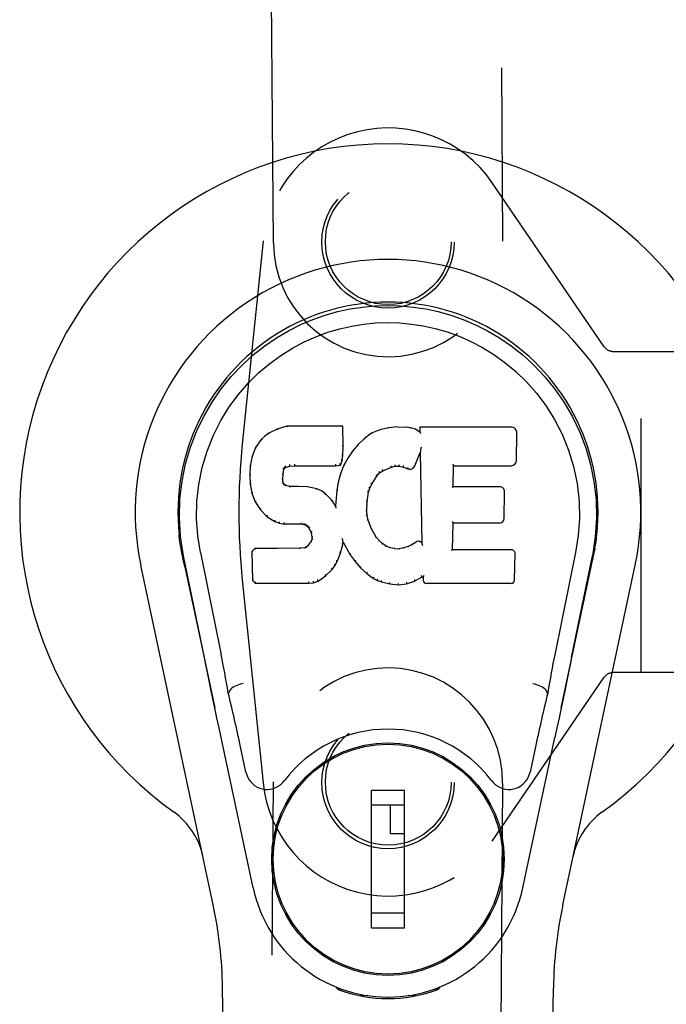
# Model space of a CAD drawing. Header units: inches. Extents: x 0 to 126, y 0 to 81.
# Tile 7 of 13: x 51.84 to 53.6, y 40.47 to 43.15. Entities that reach past the tile are written whole.
import ezdxf

# ---------------------------------------------------------------- set-up
doc = ezdxf.new("R2010")
doc.units = ezdxf.units.IN
doc.header["$LTSCALE"] = 6.925926
doc.header["$MEASUREMENT"] = 0
doc.linetypes.add('HIDDEN', pattern=[0.2, 0.1, -0.1])
doc.layers.add('DOOR_ASSEMBLY', color=7, linetype='CONTINUOUS')

msp = doc.modelspace()

# ---------------------------------------------------------------- linework, layer by layer
at = {"layer": 'DOOR_ASSEMBLY', "color": 8, "linetype": 'HIDDEN'}
for p, q in [((53.1394, 44.402), (53.1527, 42.5445)), ((52.5277, 42.54), (52.5144, 44.3975)), ((53.4297, 42.2565), (53.1246, 42.7036)), ((52.4999, 42.5452), (52.4431, 41.9917)), ((53.4309, 42.2552), (53.4297, 42.2565)), ((53.4546, 42.2443), (53.7408, 42.2443)), ((53.5302, 41.3693), (53.5302, 42.2443)), ((52.4431, 41.6218), (52.4999, 41.0684)), ((53.7451, 41.3693), (53.4546, 41.3693)), ((53.1246, 40.91), (53.4297, 41.3571)), ((53.4297, 41.3571), (53.4309, 41.3584)), ((52.5144, 39.2141), (52.5277, 41.0715)), ((53.1527, 41.067), (53.1394, 39.2096))]:
    msp.add_line(p, q, dxfattribs=at)
at = {"layer": 'DOOR_ASSEMBLY', "color": 7, "linetype": 'Continuous'}
for p, q in [((52.5641, 42.0402), (52.5384, 42.032)), ((52.717, 42.0402), (52.5641, 42.0402)), ((52.5642, 42.0396), (52.5641, 42.0402)), ((52.7164, 42.0396), (52.717, 42.0402)), ((52.7182, 41.9854), (52.717, 42.0402)), ((52.8653, 42.0388), (52.8417, 42.0364)), ((52.8653, 42.0388), (52.8893, 42.0383)), ((52.8653, 42.0381), (52.8653, 42.0388)), ((52.9022, 42.0363), (52.8893, 42.0383)), ((52.8893, 42.0377), (52.8893, 42.0383)), ((53.1756, 42.0382), (52.9269, 42.0382)), ((52.9275, 42.0376), (52.9269, 42.0382)), ((52.9269, 42.0382), (52.9271, 42.0241)), ((52.5041, 42.0137), (52.4942, 42.0042)), ((52.5152, 42.0214), (52.5041, 42.0137)), ((52.5045, 42.0132), (52.5041, 42.0137)), ((52.5384, 42.032), (52.5152, 42.0214)), ((52.5156, 42.0208), (52.5152, 42.0214)), ((52.5386, 42.0314), (52.5384, 42.032)), ((52.7957, 42.0211), (52.776, 42.0068)), ((52.8181, 42.031), (52.7957, 42.0211)), ((52.796, 42.0205), (52.7957, 42.0211)), ((52.8417, 42.0364), (52.8181, 42.031)), ((52.8183, 42.0304), (52.8181, 42.031)), ((52.8418, 42.0358), (52.8417, 42.0364)), ((52.902, 42.0357), (52.9022, 42.0363)), ((52.915, 42.0321), (52.9022, 42.0363)), ((52.9148, 42.0315), (52.915, 42.0321)), ((52.9271, 42.0241), (52.915, 42.0321)), ((52.9271, 42.0241), (52.9277, 42.023)), ((53.1904, 41.9474), (53.1917, 42.0218)), ((52.4942, 42.0042), (52.4795, 41.9823)), ((52.4947, 42.0038), (52.4942, 42.0042)), ((52.7169, 41.961), (52.7182, 41.9854)), ((52.7176, 41.9854), (52.7182, 41.9854)), ((52.7589, 41.9904), (52.7437, 41.9726)), ((52.776, 42.0068), (52.7589, 41.9904)), ((52.7594, 41.99), (52.7589, 41.9904)), ((52.7764, 42.0063), (52.776, 42.0068)), ((52.4698, 41.9577), (52.4647, 41.9326)), ((52.4795, 41.9823), (52.4698, 41.9577)), ((52.4703, 41.9575), (52.4698, 41.9577)), ((52.48, 41.9821), (52.4795, 41.9823)), ((52.7153, 41.9467), (52.7169, 41.961)), ((52.7163, 41.9611), (52.7169, 41.961)), ((52.7437, 41.9726), (52.7304, 41.9534)), ((52.7442, 41.9722), (52.7437, 41.9726)), ((52.9133, 41.9324), (52.9281, 41.9692)), ((52.9286, 41.9721), (52.9281, 41.9692)), ((52.9281, 41.9692), (52.9324, 41.722)), ((52.9288, 41.9739), (52.9287, 41.9734)), ((52.9289, 41.9747), (52.9288, 41.9739)), ((52.929, 41.9754), (52.9289, 41.9747)), ((52.9292, 41.9765), (52.929, 41.9754)), ((52.9294, 41.9775), (52.9292, 41.9765)), ((52.9296, 41.9788), (52.9294, 41.9775)), ((52.9299, 41.9802), (52.9296, 41.9788)), ((52.9302, 41.9821), (52.9299, 41.9802)), ((52.9304, 41.9832), (52.9302, 41.9821)), ((52.4647, 41.9326), (52.4633, 41.9077)), ((52.4653, 41.9325), (52.4647, 41.9326)), ((52.5605, 41.9284), (52.5718, 41.9319)), ((52.5717, 41.9324), (52.5718, 41.9319)), ((52.5718, 41.9319), (52.5852, 41.9329)), ((52.5851, 41.9368), (52.5852, 41.9354)), ((52.5852, 41.9335), (52.5852, 41.9329)), ((52.5852, 41.9329), (52.6981, 41.9329)), ((52.6981, 41.9354), (52.698, 41.9368)), ((52.6981, 41.9329), (52.7108, 41.934)), ((52.6981, 41.9335), (52.6981, 41.9329)), ((52.7104, 41.9345), (52.7108, 41.934)), ((52.7193, 41.9327), (52.7107, 41.9108)), ((52.7108, 41.934), (52.7153, 41.9467)), ((52.7147, 41.9468), (52.7153, 41.9467)), ((52.7304, 41.9534), (52.7193, 41.9327)), ((52.7199, 41.9324), (52.7193, 41.9327)), ((52.7309, 41.953), (52.7304, 41.9534)), ((52.8494, 41.9289), (52.8601, 41.9316)), ((52.8601, 41.9322), (52.8601, 41.9316)), ((52.8601, 41.9316), (52.871, 41.9315)), ((52.8711, 41.932), (52.871, 41.9315)), ((52.871, 41.9315), (52.8824, 41.9288)), ((53.018, 41.8756), (53.019, 41.9328)), ((53.0184, 41.9334), (53.019, 41.9328)), ((53.019, 41.9328), (53.1756, 41.9328)), ((52.4639, 41.9077), (52.4633, 41.9077)), ((52.4633, 41.9077), (52.4645, 41.8827)), ((52.5535, 41.896), (52.5543, 41.91)), ((52.5537, 41.91), (52.5543, 41.91)), ((52.5543, 41.91), (52.5563, 41.923)), ((52.5557, 41.9232), (52.5563, 41.923)), ((52.5563, 41.923), (52.5579, 41.9263)), ((52.5575, 41.9267), (52.5579, 41.9263)), ((52.5579, 41.9263), (52.5605, 41.9284)), ((52.5602, 41.9289), (52.5605, 41.9284)), ((52.7107, 41.9108), (52.7048, 41.8883)), ((52.7113, 41.9106), (52.7107, 41.9108)), ((52.7961, 41.8824), (52.8101, 41.9045)), ((52.8096, 41.9048), (52.8101, 41.9045)), ((52.8101, 41.9045), (52.8172, 41.9132)), ((52.8168, 41.9136), (52.8172, 41.9132)), ((52.8172, 41.9132), (52.826, 41.9192)), ((52.8257, 41.9197), (52.826, 41.9192)), ((52.826, 41.9192), (52.8494, 41.9289)), ((52.8492, 41.9294), (52.8494, 41.9289)), ((52.8826, 41.9293), (52.8824, 41.9288)), ((52.8824, 41.9288), (52.8941, 41.9243)), ((52.8943, 41.9248), (52.8941, 41.9243)), ((52.4651, 41.8827), (52.4645, 41.8827)), ((52.4645, 41.8827), (52.4691, 41.8578)), ((52.5529, 41.896), (52.5535, 41.896)), ((52.5533, 41.89), (52.5539, 41.8901)), ((52.5539, 41.8901), (52.5535, 41.896)), ((52.5553, 41.8854), (52.5539, 41.8901)), ((52.5547, 41.8851), (52.5553, 41.8854)), ((52.558, 41.8817), (52.5553, 41.8854)), ((52.5575, 41.8813), (52.558, 41.8817)), ((52.5617, 41.879), (52.558, 41.8817)), ((52.5614, 41.8784), (52.5617, 41.879)), ((52.5732, 41.8758), (52.5617, 41.879)), ((52.7048, 41.8883), (52.7009, 41.8656)), ((52.7054, 41.8882), (52.7048, 41.8883)), ((52.7907, 41.8717), (52.7961, 41.8824)), ((52.7956, 41.8827), (52.7961, 41.8824)), ((52.4697, 41.858), (52.4691, 41.8578)), ((52.4691, 41.8578), (52.4785, 41.8341)), ((52.5731, 41.8751), (52.5732, 41.8758)), ((52.5962, 41.8765), (52.5732, 41.8758)), ((52.6212, 41.8752), (52.5962, 41.8765)), ((52.5962, 41.8759), (52.5962, 41.8765)), ((52.5962, 41.8753), (52.5962, 41.8759)), ((52.6211, 41.8746), (52.6212, 41.8752)), ((52.6463, 41.8697), (52.6212, 41.8752)), ((52.6461, 41.8691), (52.6463, 41.8697)), ((52.6588, 41.864), (52.6463, 41.8697)), ((52.6585, 41.8634), (52.6588, 41.864)), ((52.6699, 41.8561), (52.6588, 41.864)), ((52.6695, 41.8557), (52.6699, 41.8561)), ((52.6881, 41.8379), (52.6699, 41.8561)), ((52.7009, 41.8656), (52.6972, 41.8234)), ((52.7015, 41.8655), (52.7009, 41.8656)), ((52.7836, 41.835), (52.7871, 41.8606)), ((52.7866, 41.8607), (52.7871, 41.8606)), ((52.7871, 41.8606), (52.7907, 41.8717)), ((52.7901, 41.8719), (52.7907, 41.8717)), ((53.0174, 41.875), (53.018, 41.8756)), ((53.1447, 41.8756), (53.018, 41.8756)), ((53.1567, 41.7889), (53.158, 41.862)), ((52.479, 41.8344), (52.4785, 41.8341)), ((52.4785, 41.8341), (52.4924, 41.8127)), ((52.6876, 41.8375), (52.6881, 41.8379)), ((52.6972, 41.8234), (52.6881, 41.8379)), ((52.7824, 41.8089), (52.7836, 41.835)), ((52.783, 41.835), (52.7836, 41.835)), ((52.4929, 41.8131), (52.4924, 41.8127)), ((52.4924, 41.8127), (52.5102, 41.7944)), ((52.6977, 41.8216), (52.6972, 41.8234)), ((52.7818, 41.8089), (52.7824, 41.8089)), ((52.7834, 41.7968), (52.7824, 41.8089)), ((52.7828, 41.7967), (52.7834, 41.7968)), ((52.7861, 41.7849), (52.7834, 41.7968)), ((52.5106, 41.7949), (52.5102, 41.7944)), ((52.5102, 41.7944), (52.5316, 41.7806)), ((52.5318, 41.7811), (52.5316, 41.7806)), ((52.5316, 41.7806), (52.5442, 41.7759)), ((52.5444, 41.7765), (52.5442, 41.7759)), ((52.5442, 41.7759), (52.5572, 41.7737)), ((52.5572, 41.7743), (52.5572, 41.7737)), ((52.6049, 41.7733), (52.5572, 41.7737)), ((52.605, 41.7738), (52.6049, 41.7733)), ((52.6049, 41.7733), (52.6113, 41.7727)), ((52.6115, 41.7732), (52.6113, 41.7727)), ((52.6113, 41.7727), (52.6164, 41.771)), ((52.6167, 41.7715), (52.6164, 41.771)), ((52.6164, 41.771), (52.6209, 41.7676)), ((52.7855, 41.7847), (52.7861, 41.7849)), ((52.7955, 41.7609), (52.7861, 41.7849)), ((53.0163, 41.704), (53.0175, 41.7771)), ((53.017, 41.7776), (53.0175, 41.7771)), ((53.0175, 41.7771), (53.1447, 41.7771)), ((52.6213, 41.7681), (52.6209, 41.7676)), ((52.6209, 41.7676), (52.6248, 41.763)), ((52.6253, 41.7634), (52.6248, 41.763)), ((52.6248, 41.763), (52.6307, 41.7513)), ((52.6312, 41.7515), (52.6307, 41.7513)), ((52.6307, 41.7513), (52.633, 41.738)), ((52.7949, 41.7607), (52.7955, 41.7609)), ((52.8079, 41.7386), (52.7955, 41.7609)), ((52.6307, 41.727), (52.6225, 41.716)), ((52.6326, 41.7322), (52.6307, 41.727)), ((52.6313, 41.7267), (52.6307, 41.727)), ((52.633, 41.738), (52.6326, 41.7322)), ((52.6331, 41.732), (52.6326, 41.7322)), ((52.6336, 41.738), (52.633, 41.738)), ((52.7106, 41.6944), (52.7174, 41.7184)), ((52.7163, 41.7331), (52.7161, 41.7342)), ((52.7165, 41.7324), (52.7163, 41.7331)), ((52.7168, 41.7308), (52.7167, 41.7314)), ((52.717, 41.7302), (52.7168, 41.7308)), ((52.7169, 41.7185), (52.7174, 41.7184)), ((52.7171, 41.7296), (52.717, 41.7302)), ((52.7172, 41.7289), (52.7171, 41.7296)), ((52.7174, 41.7184), (52.718, 41.7243)), ((52.718, 41.7243), (52.7175, 41.7262)), ((52.718, 41.7243), (52.7371, 41.6903)), ((52.8074, 41.7382), (52.8079, 41.7386)), ((52.8158, 41.7292), (52.8079, 41.7386)), ((52.8153, 41.7288), (52.8158, 41.7292)), ((52.8251, 41.7209), (52.8158, 41.7292)), ((52.8247, 41.7204), (52.8251, 41.7209)), ((52.8353, 41.714), (52.8251, 41.7209)), ((52.9064, 41.7178), (52.8951, 41.7125)), ((52.9168, 41.7249), (52.9064, 41.7178)), ((52.9067, 41.7172), (52.9064, 41.7178)), ((52.9171, 41.7244), (52.9168, 41.7249)), ((52.933, 41.7199), (52.9324, 41.722)), ((52.9324, 41.722), (52.9324, 41.722)), ((52.9351, 41.7145), (52.9344, 41.7166)), ((52.2767, 41.7051), (52.2761, 41.7079)), ((52.2762, 41.7079), (52.2776, 41.7008)), ((52.2787, 41.6942), (52.2767, 41.7051)), ((52.2793, 41.6912), (52.2787, 41.6942)), ((52.2799, 41.688), (52.2793, 41.6912)), ((52.3287, 41.6964), (52.3857, 41.4174)), ((52.4774, 41.7071), (52.4694, 41.699)), ((52.47, 41.6988), (52.4694, 41.699)), ((52.4694, 41.699), (52.4708, 41.6198)), ((52.5391, 41.7077), (52.4774, 41.7071)), ((52.4777, 41.7065), (52.4774, 41.7071)), ((52.5998, 41.708), (52.5391, 41.7077)), ((52.5391, 41.7071), (52.5391, 41.7077)), ((52.5391, 41.7071), (52.5392, 41.7065)), ((52.6135, 41.7091), (52.5998, 41.708)), ((52.5998, 41.7074), (52.5998, 41.708)), ((52.618, 41.7115), (52.6135, 41.7091)), ((52.6136, 41.7085), (52.6135, 41.7091)), ((52.6225, 41.716), (52.618, 41.7115)), ((52.6183, 41.711), (52.618, 41.7115)), ((52.6229, 41.7155), (52.6225, 41.716)), ((52.7013, 41.6716), (52.7106, 41.6944)), ((52.71, 41.6946), (52.7106, 41.6944)), ((52.7376, 41.6906), (52.7371, 41.6903)), ((52.7371, 41.6903), (52.7503, 41.6716)), ((52.835, 41.7134), (52.8353, 41.714)), ((52.8465, 41.7095), (52.8353, 41.714)), ((52.8463, 41.7089), (52.8465, 41.7095)), ((52.8587, 41.7073), (52.8465, 41.7095)), ((52.8586, 41.7067), (52.8587, 41.7073)), ((52.8587, 41.7073), (52.871, 41.7068)), ((52.8831, 41.7087), (52.871, 41.7068)), ((52.8711, 41.7062), (52.871, 41.7068)), ((52.8951, 41.7125), (52.8831, 41.7087)), ((52.8833, 41.7081), (52.8831, 41.7087)), ((52.8953, 41.7119), (52.8951, 41.7125)), ((53.0156, 41.7034), (53.0163, 41.704)), ((53.1762, 41.704), (53.0163, 41.704)), ((53.1854, 41.6213), (53.1866, 41.6935)), ((53.3517, 41.6964), (53.2947, 41.4174)), ((53.4007, 41.6892), (53.4013, 41.6919)), ((53.4013, 41.6919), (53.4018, 41.6946)), ((53.4018, 41.6946), (53.4033, 41.7029)), ((53.4042, 41.7079), (53.4028, 41.7008)), ((53.4033, 41.7029), (53.4043, 41.7079)), ((52.2823, 41.6765), (52.2799, 41.688)), ((52.2843, 41.6667), (52.2823, 41.6765)), ((52.3397, 41.4103), (52.2832, 41.6872)), ((52.2863, 41.6572), (52.2843, 41.6667)), ((52.6956, 41.6604), (52.7013, 41.6716)), ((52.7008, 41.6719), (52.7013, 41.6716)), ((52.7508, 41.6719), (52.7503, 41.6716)), ((52.7503, 41.6716), (52.7656, 41.6547)), ((53.3407, 41.4103), (53.3972, 41.6872)), ((53.3941, 41.6572), (53.3961, 41.6667)), ((53.3961, 41.6667), (53.3991, 41.6815)), ((53.3991, 41.6815), (53.4007, 41.6892)), ((52.3637, 40.7362), (52.1664, 41.6622)), ((52.2863, 41.6572), (52.3682, 41.273)), ((52.6703, 41.6326), (52.6882, 41.6498)), ((52.6878, 41.6502), (52.6882, 41.6498)), ((52.6882, 41.6498), (52.6956, 41.6604)), ((52.6951, 41.6607), (52.6956, 41.6604)), ((52.766, 41.655), (52.7656, 41.6547)), ((52.7656, 41.6547), (52.7827, 41.6395)), ((52.783, 41.6399), (52.7827, 41.6395)), ((52.7827, 41.6395), (52.8009, 41.6256)), ((53.3122, 41.273), (53.3941, 41.6572)), ((53.3167, 40.7362), (53.5141, 41.6622)), ((52.4714, 41.62), (52.4708, 41.6198)), ((52.4708, 41.6198), (52.4784, 41.6124)), ((52.4786, 41.6129), (52.4784, 41.6124)), ((52.4784, 41.6124), (52.6246, 41.6124)), ((52.6245, 41.6149), (52.6244, 41.6163)), ((52.6245, 41.6129), (52.6246, 41.6124)), ((52.6246, 41.6124), (52.6373, 41.614)), ((52.6372, 41.6146), (52.6373, 41.614)), ((52.6373, 41.614), (52.6495, 41.6183)), ((52.6493, 41.6189), (52.6495, 41.6183)), ((52.6495, 41.6183), (52.6703, 41.6326)), ((52.67, 41.633), (52.6703, 41.6326)), ((52.8012, 41.626), (52.8009, 41.6256)), ((52.8009, 41.6256), (52.8114, 41.6202)), ((52.8117, 41.6207), (52.8114, 41.6202)), ((52.8114, 41.6202), (52.8225, 41.6164)), ((52.8226, 41.617), (52.8225, 41.6164)), ((52.8225, 41.6164), (52.8448, 41.6108)), ((52.8449, 41.6113), (52.8448, 41.6108)), ((52.8448, 41.6108), (52.8676, 41.6082)), ((52.8676, 41.6082), (52.8907, 41.6114)), ((52.8906, 41.612), (52.8907, 41.6114)), ((52.8907, 41.6114), (52.9129, 41.6183)), ((52.9127, 41.6188), (52.9129, 41.6183)), ((52.9129, 41.6183), (52.9315, 41.6295)), ((52.9314, 41.63), (52.9315, 41.6295)), ((52.9315, 41.6295), (52.9359, 41.6295)), ((52.9364, 41.63), (52.9359, 41.6295)), ((52.9359, 41.6295), (52.936, 41.6213)), ((52.9452, 41.6124), (53.1762, 41.6124)), ((52.8676, 41.6088), (52.8676, 41.6082)), ((52.4068, 41.3136), (52.4047, 41.3133)), ((53.2736, 41.3136), (53.2757, 41.3133)), ((53.3008, 41.219), (53.2951, 41.1922)), ((52.4725, 40.7826), (52.3853, 41.1922)), ((53.2079, 40.7826), (53.2951, 41.1922)), ((52.4529, 41.0978), (52.4382, 41.1669)), ((53.2422, 41.1669), (53.2275, 41.0978)), ((52.6926, 41.141), (52.6926, 41.1366)), ((52.9878, 41.141), (52.9878, 41.1367)), ((52.8855, 41.0479), (52.7949, 41.0479)), ((52.7949, 40.6739), (52.7949, 41.0479)), ((52.8855, 40.6739), (52.8855, 41.0479)), ((52.5601, 41.0085), (52.5645, 41.0085)), ((52.7949, 41.0085), (52.8855, 41.0085)), ((52.8461, 41.0085), (52.8461, 40.9298)), ((53.116, 41.0085), (53.1203, 41.0085)), ((52.8855, 40.9298), (52.8461, 40.9298)), ((52.5601, 40.7133), (52.5645, 40.7133)), ((52.8855, 40.7133), (52.7949, 40.7133)), ((53.1159, 40.7133), (53.1203, 40.7133)), ((52.7949, 40.6739), (52.8855, 40.6739)), ((52.6926, 40.5808), (52.6926, 40.5852)), ((52.9878, 40.5808), (52.9878, 40.5852)), ((52.4617, 36.3713), (52.3894, 40.5107)), ((52.7015, 40.5073), (52.6987, 40.513)), ((52.705, 40.5104), (52.7049, 40.5059)), ((52.9754, 40.5104), (52.9755, 40.5059)), ((52.9817, 40.513), (52.9789, 40.5073)), ((53.2187, 36.3713), (53.291, 40.5107)), ((52.7855, 40.4892), (52.7646, 40.4889)), ((52.8402, 40.485), (52.8402, 40.481)), ((52.9158, 40.4889), (52.8949, 40.4892))]:
    msp.add_line(p, q, dxfattribs=at)
for points in [[(52.2832, 41.6871), (52.275, 41.7398), (52.2718, 41.7915), (52.2732, 41.8418), (52.2788, 41.8905), (52.2884, 41.9378), (52.3017, 41.9831), (52.3183, 42.0263), (52.338, 42.0673), (52.3606, 42.1061), (52.3857, 42.1424), (52.4131, 42.1761), (52.4423, 42.207), (52.4729, 42.2348), (52.5045, 42.2597), (52.5367, 42.2816), (52.5694, 42.3007), (52.6022, 42.3172), (52.6354, 42.3312), (52.6691, 42.343), (52.703, 42.3526), (52.7369, 42.3599), (52.7709, 42.3651), (52.8055, 42.3683), (52.8402, 42.3694)], [(52.8402, 42.3694), (52.8745, 42.3684), (52.9088, 42.3652), (52.9432, 42.36), (52.9774, 42.3526), (53.0113, 42.343), (53.0449, 42.3312), (53.0785, 42.317), (53.1117, 42.3003), (53.1443, 42.2812), (53.1764, 42.2593), (53.2083, 42.2341), (53.2391, 42.206), (53.2681, 42.1751), (53.2954, 42.1415), (53.3205, 42.1051), (53.3431, 42.0661), (53.3628, 42.0247), (53.3793, 41.9813), (53.3923, 41.9363), (53.4017, 41.8895), (53.4073, 41.8408), (53.4086, 41.7906), (53.4053, 41.7392), (53.3972, 41.6871)], [(52.3287, 41.6964), (52.3215, 41.7421), (52.3183, 41.7882), (52.3193, 41.835), (52.3245, 41.8816), (52.334, 41.9279), (52.3474, 41.9729), (52.3645, 42.0157), (52.3847, 42.0559), (52.4077, 42.0931), (52.4329, 42.1273), (52.4598, 42.1584), (52.4882, 42.1864), (52.5178, 42.2114), (52.5484, 42.2336), (52.5797, 42.2532), (52.6115, 42.2701), (52.6436, 42.2844), (52.676, 42.2964), (52.7086, 42.306), (52.7413, 42.3134), (52.7739, 42.3186), (52.8065, 42.3218), (52.8391, 42.3229), (52.8716, 42.3219), (52.9041, 42.3189), (52.9365, 42.3139), (52.969, 42.3067), (53.0015, 42.2973), (53.0338, 42.2856), (53.0658, 42.2716), (53.0974, 42.2551), (53.1285, 42.236), (53.1591, 42.2141), (53.1889, 42.1893), (53.2176, 42.1615), (53.2448, 42.1307), (53.2704, 42.0965), (53.2938, 42.0592), (53.3146, 42.0186), (53.3322, 41.9755), (53.3458, 41.9305), (53.3555, 41.8841)], [(52.5642, 42.0396), (52.5643, 42.0396), (52.5643, 42.0395), (52.5644, 42.0394), (52.5644, 42.0393), (52.5645, 42.0392), (52.5645, 42.039)], [(52.7159, 42.0396), (52.7157, 42.0396), (52.7155, 42.0395), (52.7152, 42.0394), (52.715, 42.0393), (52.7148, 42.0392), (52.7145, 42.039)], [(52.8654, 42.0375), (52.8654, 42.0377), (52.8654, 42.0378), (52.8653, 42.038), (52.8653, 42.038), (52.8653, 42.0381), (52.8653, 42.0381)], [(52.5046, 42.0132), (52.5047, 42.0133), (52.5049, 42.0133), (52.505, 42.0133), (52.5052, 42.0133), (52.5055, 42.0132), (52.5058, 42.013)], [(52.5156, 42.0209), (52.5157, 42.0209), (52.5158, 42.0209), (52.5159, 42.0209), (52.5161, 42.0208), (52.5163, 42.0207), (52.5165, 42.0205)], [(52.5386, 42.0314), (52.5387, 42.0314), (52.5388, 42.0314), (52.5389, 42.0313), (52.539, 42.0312), (52.5392, 42.0311), (52.5393, 42.031)], [(52.7969, 42.0202), (52.7967, 42.0204), (52.7965, 42.0205), (52.7964, 42.0205), (52.7962, 42.0206), (52.7961, 42.0206), (52.7959, 42.0205)], [(52.819, 42.0299), (52.8188, 42.0301), (52.8187, 42.0302), (52.8186, 42.0303), (52.8185, 42.0304), (52.8184, 42.0304), (52.8183, 42.0304)], [(52.8422, 42.0352), (52.8421, 42.0354), (52.842, 42.0355), (52.842, 42.0356), (52.8419, 42.0357), (52.8419, 42.0358), (52.8418, 42.0358)], [(52.8891, 42.0371), (52.8891, 42.0373), (52.8892, 42.0374), (52.8892, 42.0375), (52.8892, 42.0376), (52.8892, 42.0377), (52.8893, 42.0377)], [(52.9016, 42.0352), (52.9016, 42.0353), (52.9017, 42.0355), (52.9018, 42.0356), (52.9019, 42.0357), (52.9019, 42.0357), (52.902, 42.0357)], [(52.9139, 42.0311), (52.9141, 42.0313), (52.9142, 42.0314), (52.9144, 42.0315), (52.9145, 42.0315), (52.9146, 42.0316), (52.9147, 42.0315)], [(52.9295, 42.037), (52.9292, 42.0371), (52.929, 42.0373), (52.9287, 42.0374), (52.9285, 42.0375), (52.9283, 42.0375), (52.9281, 42.0375)], [(52.9298, 42.0207), (52.9295, 42.0211), (52.9292, 42.0215), (52.9289, 42.0219), (52.9286, 42.0223), (52.9284, 42.0225), (52.9282, 42.0227)], [(52.4947, 42.0038), (52.4949, 42.0039), (52.4951, 42.004), (52.4953, 42.004), (52.4956, 42.004), (52.4959, 42.0039), (52.4962, 42.0038)], [(52.7176, 41.9854), (52.7176, 41.9858), (52.7173, 41.9862), (52.717, 41.9864), (52.7166, 41.9866), (52.7162, 41.9868), (52.7157, 41.9868)], [(52.7608, 41.99), (52.7605, 41.9901), (52.7602, 41.9902), (52.76, 41.9902), (52.7598, 41.9902), (52.7595, 41.9901), (52.7593, 41.9899)], [(52.7777, 42.0061), (52.7774, 42.0063), (52.7771, 42.0064), (52.7769, 42.0064), (52.7767, 42.0064), (52.7765, 42.0064), (52.7764, 42.0063)], [(52.4704, 41.9576), (52.4705, 41.9578), (52.4708, 41.958), (52.4711, 41.9582), (52.4714, 41.9583), (52.4718, 41.9583), (52.4722, 41.9583)], [(52.4801, 41.9821), (52.4802, 41.9823), (52.4805, 41.9824), (52.4807, 41.9825), (52.4811, 41.9826), (52.4814, 41.9826), (52.4817, 41.9825)], [(52.7163, 41.961), (52.7162, 41.9614), (52.716, 41.9618), (52.7157, 41.9621), (52.7153, 41.9623), (52.7148, 41.9625), (52.7143, 41.9626)], [(52.7458, 41.9724), (52.7455, 41.9725), (52.7452, 41.9726), (52.7449, 41.9726), (52.7446, 41.9725), (52.7444, 41.9724), (52.7442, 41.9722)], [(52.9287, 41.9729), (52.9286, 41.9726), (52.9286, 41.9725), (52.9286, 41.9723)], [(52.9287, 41.9734), (52.9287, 41.9732), (52.9287, 41.9731), (52.9287, 41.9729)], [(52.4653, 41.9326), (52.4655, 41.9329), (52.4657, 41.9332), (52.466, 41.9334), (52.4664, 41.9336), (52.4668, 41.9336), (52.4673, 41.9336)], [(52.5593, 41.9321), (52.5596, 41.9317), (52.5599, 41.9313), (52.5601, 41.9309), (52.5603, 41.9304), (52.5604, 41.93), (52.5605, 41.9295), (52.5604, 41.9292), (52.5603, 41.929)], [(52.5714, 41.9358), (52.5715, 41.9354), (52.5716, 41.9349), (52.5717, 41.9343), (52.5718, 41.9338), (52.5719, 41.9333), (52.5719, 41.9329), (52.5718, 41.9326), (52.5717, 41.9324)], [(52.5852, 41.9354), (52.5852, 41.9349), (52.5852, 41.9345), (52.5852, 41.9341), (52.5852, 41.9338), (52.5852, 41.9336), (52.5852, 41.9335)], [(52.6981, 41.9335), (52.6981, 41.9336), (52.6981, 41.9338), (52.6981, 41.9341), (52.6981, 41.9345), (52.6981, 41.9349), (52.6981, 41.9354)], [(52.7105, 41.9349), (52.7105, 41.9351), (52.7104, 41.9355), (52.7103, 41.9358), (52.7102, 41.9363), (52.7099, 41.9367), (52.7096, 41.9371), (52.7093, 41.9375), (52.7089, 41.9378)], [(52.7147, 41.947), (52.7147, 41.9473), (52.7145, 41.9477), (52.7142, 41.948), (52.7138, 41.9483), (52.7133, 41.9485), (52.7128, 41.9486)], [(52.7217, 41.9329), (52.7213, 41.933), (52.7209, 41.933), (52.7206, 41.9329), (52.7203, 41.9328), (52.72, 41.9326), (52.7199, 41.9323)], [(52.7326, 41.9534), (52.7323, 41.9535), (52.7319, 41.9535), (52.7316, 41.9535), (52.7314, 41.9534), (52.7311, 41.9532), (52.7309, 41.953)], [(52.8492, 41.9294), (52.8493, 41.9296), (52.8494, 41.9298), (52.8494, 41.9302), (52.8493, 41.9306), (52.8492, 41.9312), (52.849, 41.9317), (52.8488, 41.9322), (52.8486, 41.9327)], [(52.8601, 41.9322), (52.8601, 41.9323), (52.8602, 41.9325), (52.8602, 41.9329), (52.8601, 41.9333), (52.8601, 41.9339), (52.86, 41.9345), (52.8599, 41.935), (52.8598, 41.9355)], [(52.8711, 41.932), (52.871, 41.9321), (52.871, 41.9323), (52.871, 41.9327), (52.871, 41.9332), (52.8711, 41.9337), (52.8711, 41.9343), (52.8712, 41.9349), (52.8713, 41.9354)], [(52.8826, 41.9293), (52.8825, 41.9295), (52.8824, 41.9297), (52.8824, 41.9301), (52.8824, 41.9305), (52.8826, 41.9311), (52.8827, 41.9316), (52.8829, 41.9321), (52.8832, 41.9326)], [(53.0165, 41.9367), (53.0167, 41.9366), (53.017, 41.9363), (53.0172, 41.9361), (53.0174, 41.9359), (53.0177, 41.9356), (53.0178, 41.9354)], [(53.0178, 41.9354), (53.018, 41.9351), (53.0181, 41.9349), (53.0183, 41.9346), (53.0183, 41.9344), (53.0184, 41.9342), (53.0184, 41.934)], [(52.4639, 41.9077), (52.464, 41.9081), (52.4642, 41.9084), (52.4645, 41.9087), (52.4649, 41.9089), (52.4654, 41.909), (52.4659, 41.909)], [(52.5518, 41.9116), (52.5523, 41.9115), (52.5527, 41.9113), (52.5532, 41.9111), (52.5535, 41.9108), (52.5537, 41.9104), (52.5537, 41.91)], [(52.5538, 41.9251), (52.5543, 41.925), (52.5548, 41.9248), (52.5552, 41.9245), (52.5555, 41.9241), (52.5557, 41.9237), (52.5557, 41.9233)], [(52.5559, 41.9293), (52.5564, 41.929), (52.5569, 41.9286), (52.5572, 41.9282), (52.5575, 41.9277), (52.5576, 41.9272), (52.5575, 41.9268)], [(52.7132, 41.9114), (52.7128, 41.9114), (52.7124, 41.9114), (52.712, 41.9113), (52.7117, 41.9111), (52.7115, 41.9109), (52.7113, 41.9106)], [(52.8096, 41.9049), (52.8097, 41.9052), (52.8097, 41.9055), (52.8096, 41.9059), (52.8094, 41.9062), (52.8092, 41.9066), (52.8088, 41.9069), (52.8084, 41.9072), (52.808, 41.9073)], [(52.8169, 41.9137), (52.817, 41.914), (52.817, 41.9143), (52.817, 41.9147), (52.8168, 41.9151), (52.8166, 41.9155), (52.8162, 41.9158), (52.8159, 41.9162), (52.8155, 41.9165)], [(52.8257, 41.9197), (52.8259, 41.9199), (52.826, 41.9202), (52.8259, 41.9206), (52.8258, 41.921), (52.8256, 41.9215), (52.8254, 41.922), (52.8251, 41.9224), (52.8248, 41.9228)], [(52.895, 41.928), (52.8948, 41.9276), (52.8945, 41.9271), (52.8943, 41.9266), (52.8941, 41.9261), (52.8941, 41.9257), (52.8941, 41.9253), (52.8941, 41.925), (52.8943, 41.9248)], [(52.4651, 41.8828), (52.4652, 41.8832), (52.4654, 41.8835), (52.4657, 41.8838), (52.4661, 41.8841), (52.4666, 41.8843), (52.4671, 41.8843)], [(52.5509, 41.8973), (52.5514, 41.8973), (52.5518, 41.8972), (52.5522, 41.897), (52.5525, 41.8967), (52.5528, 41.8964), (52.5529, 41.8959)], [(52.5513, 41.8909), (52.5518, 41.891), (52.5522, 41.8909), (52.5526, 41.8908), (52.5529, 41.8906), (52.5531, 41.8903), (52.5532, 41.8901)], [(52.553, 41.8856), (52.5533, 41.8857), (52.5536, 41.8857), (52.554, 41.8857), (52.5542, 41.8856), (52.5545, 41.8854), (52.5546, 41.8853)], [(52.5561, 41.8812), (52.5564, 41.8814), (52.5566, 41.8814), (52.5569, 41.8815), (52.5571, 41.8815), (52.5573, 41.8814), (52.5575, 41.8813)], [(52.5605, 41.878), (52.5607, 41.8782), (52.5608, 41.8783), (52.561, 41.8784), (52.5611, 41.8784), (52.5612, 41.8785), (52.5613, 41.8784)], [(52.7073, 41.8891), (52.7068, 41.8891), (52.7064, 41.8891), (52.7061, 41.889), (52.7057, 41.8888), (52.7055, 41.8885), (52.7054, 41.8882)], [(52.7957, 41.8827), (52.7957, 41.8831), (52.7956, 41.8835), (52.7954, 41.884), (52.795, 41.8844), (52.7945, 41.8848), (52.7939, 41.885)], [(53.3555, 41.8841), (53.3609, 41.8367), (53.3621, 41.7891), (53.359, 41.7425), (53.3517, 41.6964)], [(52.4697, 41.8581), (52.4697, 41.8584), (52.4699, 41.8588), (52.4702, 41.8592), (52.4706, 41.8595), (52.4711, 41.8597), (52.4716, 41.8599)], [(52.5728, 41.8745), (52.5729, 41.8747), (52.5729, 41.8748), (52.573, 41.8749), (52.573, 41.875), (52.573, 41.8751), (52.5731, 41.8751)], [(52.6209, 41.874), (52.6209, 41.8742), (52.621, 41.8743), (52.621, 41.8744), (52.6211, 41.8745), (52.6211, 41.8746), (52.6211, 41.8746)], [(52.6455, 41.8686), (52.6456, 41.8688), (52.6458, 41.8689), (52.6459, 41.869), (52.6459, 41.869), (52.646, 41.8691), (52.6461, 41.8691)], [(52.6576, 41.8631), (52.6578, 41.8633), (52.658, 41.8634), (52.6581, 41.8635), (52.6583, 41.8635), (52.6584, 41.8635), (52.6585, 41.8635)], [(52.6682, 41.8555), (52.6685, 41.8556), (52.6687, 41.8557), (52.6689, 41.8558), (52.6691, 41.8558), (52.6693, 41.8558), (52.6694, 41.8557)], [(52.7034, 41.8666), (52.703, 41.8666), (52.7025, 41.8665), (52.7021, 41.8663), (52.7018, 41.8661), (52.7016, 41.8658), (52.7015, 41.8655)], [(52.7866, 41.8608), (52.7865, 41.8612), (52.7863, 41.8615), (52.786, 41.8619), (52.7856, 41.8622), (52.7851, 41.8624), (52.7846, 41.8625)], [(52.7901, 41.872), (52.7902, 41.8724), (52.79, 41.8728), (52.7897, 41.8732), (52.7893, 41.8736), (52.7888, 41.8738), (52.7883, 41.874)], [(53.0154, 41.8744), (53.0156, 41.8745), (53.0159, 41.8747), (53.0161, 41.8748), (53.0164, 41.8749), (53.0166, 41.8749), (53.0168, 41.875)], [(52.4789, 41.8344), (52.4789, 41.8349), (52.479, 41.8353), (52.4793, 41.8357), (52.4797, 41.8361), (52.4802, 41.8364), (52.4807, 41.8366)], [(52.6861, 41.8376), (52.6863, 41.8377), (52.6866, 41.8378), (52.6869, 41.8378), (52.6871, 41.8378), (52.6874, 41.8377), (52.6875, 41.8376)], [(52.783, 41.8351), (52.7829, 41.8354), (52.7827, 41.8358), (52.7824, 41.8361), (52.782, 41.8363), (52.7815, 41.8365), (52.781, 41.8366)], [(52.4929, 41.8132), (52.4928, 41.8134), (52.4928, 41.8138), (52.4928, 41.8141), (52.493, 41.8145), (52.4933, 41.8149), (52.4936, 41.8152), (52.494, 41.8155), (52.4945, 41.8157)], [(52.5105, 41.7949), (52.5104, 41.7952), (52.5103, 41.7955), (52.5104, 41.7959), (52.5105, 41.7963), (52.5108, 41.7967), (52.5111, 41.7971), (52.5114, 41.7975), (52.5118, 41.7978)], [(52.6991, 41.817), (52.6986, 41.8188), (52.6984, 41.8197), (52.6982, 41.8204), (52.698, 41.821), (52.6978, 41.8214)], [(52.7818, 41.809), (52.7817, 41.8093), (52.7815, 41.8096), (52.7812, 41.8099), (52.7808, 41.8101), (52.7803, 41.8102), (52.7799, 41.8102)], [(52.7828, 41.7967), (52.7827, 41.797), (52.7824, 41.7973), (52.7821, 41.7975), (52.7818, 41.7976), (52.7813, 41.7977), (52.7809, 41.7977)], [(52.5318, 41.7811), (52.5317, 41.7813), (52.5316, 41.7816), (52.5316, 41.782), (52.5317, 41.7824), (52.5319, 41.7829), (52.5321, 41.7834), (52.5324, 41.7838), (52.5327, 41.7842)], [(52.5443, 41.7765), (52.5442, 41.7766), (52.5442, 41.7768), (52.5442, 41.7772), (52.5442, 41.7777), (52.5443, 41.7782), (52.5445, 41.7787), (52.5447, 41.7793), (52.5449, 41.7798)], [(52.5572, 41.7743), (52.5572, 41.7744), (52.5571, 41.7746), (52.5571, 41.775), (52.5572, 41.7754), (52.5572, 41.776), (52.5572, 41.7766), (52.5573, 41.7771), (52.5574, 41.7777)], [(52.605, 41.7738), (52.6049, 41.7739), (52.6049, 41.7741), (52.6049, 41.7745), (52.6049, 41.775), (52.605, 41.7755), (52.605, 41.7761), (52.605, 41.7767), (52.6051, 41.7772)], [(52.6115, 41.7732), (52.6114, 41.7733), (52.6113, 41.7736), (52.6113, 41.7739), (52.6113, 41.7744), (52.6114, 41.7749), (52.6115, 41.7755), (52.6117, 41.7761), (52.6119, 41.7765)], [(52.6166, 41.7715), (52.6165, 41.7717), (52.6164, 41.772), (52.6165, 41.7724), (52.6166, 41.7728), (52.6167, 41.7733), (52.617, 41.7738), (52.6173, 41.7742), (52.6176, 41.7746)], [(52.6213, 41.768), (52.6211, 41.7683), (52.6211, 41.7687), (52.6211, 41.7691), (52.6213, 41.7695), (52.6215, 41.7699), (52.6218, 41.7703), (52.6222, 41.7706), (52.6226, 41.7709)], [(52.7854, 41.7848), (52.7853, 41.7851), (52.7851, 41.7853), (52.7848, 41.7854), (52.7844, 41.7855), (52.784, 41.7856), (52.7836, 41.7855)], [(53.015, 41.781), (53.0153, 41.7808), (53.0155, 41.7806), (53.0158, 41.7803), (53.016, 41.7801), (53.0162, 41.7798), (53.0164, 41.7796)], [(53.0164, 41.7796), (53.0165, 41.7793), (53.0167, 41.7791), (53.0168, 41.7788), (53.0169, 41.7786), (53.0169, 41.7784), (53.017, 41.7782)], [(52.2761, 41.7079), (52.275, 41.7142), (52.274, 41.7205), (52.2731, 41.7268), (52.2722, 41.7331), (52.2714, 41.7392), (52.2707, 41.7454)], [(52.6252, 41.7634), (52.6252, 41.7639), (52.6252, 41.7643), (52.6255, 41.7647), (52.6259, 41.7652), (52.6264, 41.7656), (52.6269, 41.7658)], [(52.6312, 41.7516), (52.6312, 41.752), (52.6314, 41.7524), (52.6317, 41.7528), (52.6321, 41.7531), (52.6326, 41.7533), (52.6331, 41.7535)], [(52.7949, 41.7607), (52.7947, 41.7609), (52.7945, 41.7611), (52.7942, 41.7612), (52.7939, 41.7612), (52.7935, 41.7612), (52.7931, 41.7612)], [(53.4042, 41.7079), (53.4053, 41.7143), (53.4064, 41.7207), (53.4074, 41.727), (53.4082, 41.7332), (53.409, 41.7393), (53.4097, 41.7454)], [(52.6313, 41.7268), (52.6315, 41.7269), (52.6317, 41.7271), (52.632, 41.7271), (52.6323, 41.7272), (52.6326, 41.7272), (52.633, 41.7271)], [(52.6332, 41.7322), (52.6333, 41.7324), (52.6336, 41.7326), (52.6339, 41.7328), (52.6342, 41.7329), (52.6346, 41.733), (52.6351, 41.733)], [(52.6337, 41.7382), (52.6337, 41.7385), (52.634, 41.7388), (52.6343, 41.7391), (52.6347, 41.7393), (52.6351, 41.7394), (52.6356, 41.7395)], [(52.7169, 41.7186), (52.7168, 41.7189), (52.7166, 41.7193), (52.7163, 41.7196), (52.7159, 41.7199), (52.7154, 41.7201), (52.7149, 41.7202)], [(52.7167, 41.7314), (52.7166, 41.7318), (52.7165, 41.7324)], [(52.7174, 41.728), (52.7173, 41.7283), (52.7173, 41.7285), (52.7172, 41.7289)], [(52.7175, 41.7264), (52.7175, 41.7266), (52.7175, 41.7267), (52.7175, 41.7269), (52.7175, 41.7271), (52.7175, 41.7273), (52.7174, 41.7276), (52.7174, 41.7278), (52.7174, 41.728)], [(52.8058, 41.7385), (52.8061, 41.7385), (52.8064, 41.7386), (52.8067, 41.7386), (52.8069, 41.7385), (52.8072, 41.7384), (52.8073, 41.7383)], [(52.8139, 41.7288), (52.8142, 41.7289), (52.8145, 41.729), (52.8147, 41.729), (52.8149, 41.729), (52.8152, 41.7289), (52.8154, 41.7288)], [(52.8236, 41.7202), (52.8238, 41.7203), (52.8241, 41.7204), (52.8243, 41.7205), (52.8244, 41.7205), (52.8246, 41.7204), (52.8248, 41.7203)], [(52.9076, 41.7169), (52.9074, 41.717), (52.9072, 41.7171), (52.9071, 41.7172), (52.9069, 41.7172), (52.9068, 41.7172), (52.9067, 41.7172)], [(52.9323, 41.7221), (52.9317, 41.723), (52.931, 41.7238), (52.9303, 41.7244), (52.9295, 41.725), (52.9288, 41.7255), (52.928, 41.7259), (52.9272, 41.7263), (52.9264, 41.7266), (52.9256, 41.7268), (52.9248, 41.7269), (52.924, 41.727), (52.9232, 41.7271)], [(52.9344, 41.7166), (52.9341, 41.7176), (52.9337, 41.7184), (52.9335, 41.7191), (52.9332, 41.7196)], [(52.4703, 41.699), (52.4705, 41.6992), (52.4708, 41.6993), (52.4711, 41.6994), (52.4714, 41.6994), (52.4717, 41.6994), (52.472, 41.6994)], [(52.4778, 41.7065), (52.4779, 41.7065), (52.478, 41.7064), (52.4781, 41.7063), (52.4782, 41.7062), (52.4783, 41.7061), (52.4785, 41.7059)], [(52.5998, 41.7074), (52.5998, 41.7074), (52.5999, 41.7073), (52.5999, 41.7072), (52.5999, 41.7071), (52.5999, 41.707), (52.5999, 41.7068)], [(52.6136, 41.7085), (52.6137, 41.7085), (52.6138, 41.7084), (52.6139, 41.7083), (52.614, 41.7082), (52.6141, 41.7081), (52.6142, 41.7079)], [(52.6184, 41.711), (52.6185, 41.7111), (52.6187, 41.7111), (52.6189, 41.7111), (52.6191, 41.711), (52.6193, 41.7109), (52.6195, 41.7108)], [(52.6229, 41.7155), (52.6231, 41.7157), (52.6233, 41.7158), (52.6236, 41.7158), (52.6238, 41.7158), (52.6241, 41.7157), (52.6244, 41.7156)], [(52.71, 41.6945), (52.71, 41.695), (52.7099, 41.6955), (52.7096, 41.6959), (52.7092, 41.6962), (52.7087, 41.6964), (52.7081, 41.6966)], [(52.7376, 41.6907), (52.7375, 41.6911), (52.7375, 41.6915), (52.7378, 41.692), (52.7382, 41.6924), (52.7387, 41.6928), (52.7393, 41.693)], [(52.8341, 41.713), (52.8343, 41.7132), (52.8345, 41.7133), (52.8347, 41.7134), (52.8348, 41.7134), (52.8349, 41.7134), (52.8351, 41.7134)], [(52.8458, 41.7084), (52.8459, 41.7086), (52.846, 41.7087), (52.8461, 41.7088), (52.8461, 41.7089), (52.8462, 41.7089), (52.8463, 41.7089)], [(52.8584, 41.7061), (52.8584, 41.7063), (52.8585, 41.7064), (52.8585, 41.7065), (52.8585, 41.7066), (52.8586, 41.7067), (52.8586, 41.7067)], [(52.8712, 41.7056), (52.8712, 41.7058), (52.8711, 41.7059), (52.8711, 41.706), (52.8711, 41.7061), (52.8711, 41.7062), (52.8711, 41.7062)], [(52.8837, 41.7075), (52.8836, 41.7077), (52.8836, 41.7078), (52.8835, 41.7079), (52.8834, 41.708), (52.8833, 41.708), (52.8833, 41.7081)], [(52.896, 41.7115), (52.8959, 41.7117), (52.8957, 41.7118), (52.8956, 41.7119), (52.8955, 41.7119), (52.8954, 41.712), (52.8953, 41.712)], [(53.0136, 41.7028), (53.0139, 41.703), (53.0142, 41.7031), (53.0144, 41.7032), (53.0146, 41.7033), (53.0148, 41.7034), (53.015, 41.7034)], [(52.695, 41.6607), (52.6952, 41.6611), (52.6951, 41.6616), (52.6948, 41.6621), (52.6944, 41.6625), (52.6939, 41.6629), (52.6934, 41.6631)], [(52.7008, 41.6718), (52.7009, 41.6723), (52.7008, 41.6727), (52.7005, 41.6732), (52.7001, 41.6735), (52.6996, 41.6738), (52.699, 41.674)], [(52.7507, 41.6719), (52.7506, 41.6722), (52.7506, 41.6726), (52.7507, 41.6729), (52.7509, 41.6733), (52.7512, 41.6737), (52.7515, 41.674), (52.7519, 41.6743), (52.7523, 41.6745)], [(52.6699, 41.633), (52.6701, 41.6332), (52.6702, 41.6336), (52.6702, 41.634), (52.67, 41.6344), (52.6698, 41.6348), (52.6695, 41.6352), (52.6691, 41.6356), (52.6687, 41.6359)], [(52.6877, 41.6502), (52.6879, 41.6505), (52.6879, 41.6509), (52.6878, 41.6512), (52.6877, 41.6516), (52.6874, 41.652), (52.6871, 41.6523), (52.6867, 41.6526), (52.6862, 41.6529)], [(52.766, 41.6551), (52.7658, 41.6553), (52.7658, 41.6556), (52.7659, 41.656), (52.766, 41.6564), (52.7662, 41.6568), (52.7665, 41.6572), (52.7669, 41.6575), (52.7674, 41.6578)], [(52.783, 41.64), (52.7829, 41.6402), (52.7828, 41.6405), (52.7828, 41.6409), (52.783, 41.6413), (52.7832, 41.6418), (52.7835, 41.6422), (52.7839, 41.6426), (52.7843, 41.6428)], [(52.4714, 41.6204), (52.4715, 41.6208), (52.4717, 41.6211), (52.472, 41.6215), (52.4724, 41.6218), (52.4728, 41.622), (52.4734, 41.6222)], [(52.4786, 41.613), (52.4785, 41.6132), (52.4784, 41.6134), (52.4784, 41.6137), (52.4785, 41.6141), (52.4786, 41.6145), (52.4787, 41.6149)], [(52.4787, 41.6149), (52.4788, 41.6151), (52.4789, 41.6154), (52.4791, 41.6156), (52.4792, 41.6159), (52.4793, 41.6161), (52.4795, 41.6163)], [(52.6245, 41.6129), (52.6246, 41.613), (52.6246, 41.6132), (52.6246, 41.6135), (52.6246, 41.6139), (52.6246, 41.6144), (52.6245, 41.6149)], [(52.6372, 41.6146), (52.6373, 41.6147), (52.6373, 41.6149), (52.6373, 41.6153), (52.6373, 41.6158), (52.6372, 41.6163), (52.6371, 41.6169), (52.6369, 41.6174), (52.6367, 41.6179)], [(52.6492, 41.6188), (52.6494, 41.619), (52.6495, 41.6194), (52.6495, 41.6198), (52.6494, 41.6202), (52.6492, 41.6207), (52.649, 41.6212), (52.6487, 41.6216), (52.6484, 41.622)], [(52.8012, 41.6261), (52.8011, 41.6263), (52.801, 41.6266), (52.801, 41.627), (52.8012, 41.6274), (52.8013, 41.6279), (52.8016, 41.6283), (52.8019, 41.6287), (52.8023, 41.6291)], [(52.8116, 41.6207), (52.8115, 41.6209), (52.8114, 41.6212), (52.8114, 41.6216), (52.8115, 41.622), (52.8117, 41.6225), (52.8119, 41.623), (52.8122, 41.6235), (52.8124, 41.6239)], [(52.8226, 41.617), (52.8225, 41.6171), (52.8224, 41.6174), (52.8224, 41.6178), (52.8225, 41.6183), (52.8226, 41.6188), (52.8228, 41.6193), (52.823, 41.6198), (52.8232, 41.6202)], [(52.8449, 41.6113), (52.8448, 41.6114), (52.8448, 41.6117), (52.8447, 41.612), (52.8448, 41.6125), (52.8448, 41.613), (52.8449, 41.6136), (52.8451, 41.6142), (52.8452, 41.6147)], [(52.8676, 41.6122), (52.8676, 41.6117), (52.8676, 41.6112), (52.8676, 41.6107)], [(52.8676, 41.6107), (52.8676, 41.6096), (52.8676, 41.6092), (52.8676, 41.6089), (52.8676, 41.6088)], [(52.8902, 41.6153), (52.8903, 41.6149), (52.8905, 41.6144), (52.8906, 41.6139), (52.8907, 41.6133), (52.8907, 41.6128), (52.8907, 41.6124), (52.8907, 41.6121), (52.8906, 41.612)], [(52.9118, 41.622), (52.9121, 41.6216), (52.9124, 41.6212), (52.9126, 41.6207), (52.9128, 41.6202), (52.9129, 41.6198), (52.9129, 41.6194), (52.9128, 41.619), (52.9127, 41.6188)], [(52.9308, 41.6334), (52.9309, 41.6332), (52.931, 41.633), (52.9311, 41.6327), (52.9312, 41.6325), (52.9312, 41.6322), (52.9313, 41.632)], [(52.9313, 41.632), (52.9314, 41.6315), (52.9315, 41.6311), (52.9315, 41.6307), (52.9315, 41.6304), (52.9315, 41.6302), (52.9314, 41.63)], [(52.937, 41.632), (52.9369, 41.6317), (52.9367, 41.6315), (52.9366, 41.6312), (52.9365, 41.631), (52.9365, 41.6308), (52.9365, 41.6306)], [(52.9384, 41.6334), (52.9382, 41.6332), (52.9379, 41.633), (52.9377, 41.6327), (52.9374, 41.6325), (52.9372, 41.6322), (52.937, 41.632)], [(52.3853, 41.1922), (52.3796, 41.219), (52.3739, 41.2459), (52.3684, 41.2723), (52.3629, 41.2981), (52.3577, 41.3231), (52.3527, 41.347), (52.3481, 41.3697), (52.3437, 41.3907), (52.3397, 41.4102)], [(53.3407, 41.4102), (53.3367, 41.3907), (53.3323, 41.3697), (53.3277, 41.347), (53.3227, 41.3231), (53.3175, 41.2981), (53.3121, 41.2723), (53.3065, 41.2459), (53.3008, 41.219)], [(52.4456, 41.3392), (52.4405, 41.3382), (52.4355, 41.3369), (52.4307, 41.3353), (52.4262, 41.3335), (52.422, 41.3314), (52.4182, 41.3292), (52.4148, 41.3268), (52.412, 41.3243), (52.4098, 41.3217), (52.4081, 41.3191), (52.4072, 41.3165), (52.4068, 41.314)], [(52.4068, 41.314), (52.4068, 41.3139), (52.4068, 41.3138), (52.4068, 41.3137), (52.4068, 41.3137), (52.4068, 41.3136), (52.4068, 41.3136)], [(53.2348, 41.3392), (53.2399, 41.3382), (53.2449, 41.3369), (53.2497, 41.3353), (53.2542, 41.3335), (53.2584, 41.3314), (53.2623, 41.3292), (53.2656, 41.3268), (53.2684, 41.3243), (53.2706, 41.3217), (53.2723, 41.3191), (53.2732, 41.3165), (53.2736, 41.314)], [(53.2736, 41.3136), (53.2736, 41.3136), (53.2736, 41.3137), (53.2736, 41.3137), (53.2736, 41.3138), (53.2736, 41.3139), (53.2736, 41.314)], [(52.4529, 41.0978), (52.455, 41.0904), (52.4579, 41.0835), (52.4617, 41.077), (52.4662, 41.0711), (52.4714, 41.0658), (52.4773, 41.0611), (52.4837, 41.0573), (52.4905, 41.0543), (52.4977, 41.0523), (52.5051, 41.0511), (52.5125, 41.0509), (52.5199, 41.0517), (52.5272, 41.0534), (52.5342, 41.056), (52.5409, 41.0595), (52.547, 41.0638), (52.5526, 41.0688), (52.5575, 41.0745)], [(53.1229, 41.0745), (53.1279, 41.0687), (53.1335, 41.0637), (53.1396, 41.0594), (53.1462, 41.056), (53.1532, 41.0534), (53.1605, 41.0517), (53.1679, 41.0509), (53.1754, 41.0511), (53.1827, 41.0523), (53.1899, 41.0544), (53.1967, 41.0573), (53.2031, 41.0612), (53.209, 41.0658), (53.2142, 41.0711), (53.2188, 41.0771), (53.2225, 41.0836), (53.2254, 41.0905), (53.2275, 41.0978)], [(52.7015, 40.5073), (52.7017, 40.5071), (52.7037, 40.5063)], [(52.7037, 40.5063), (52.7053, 40.5057), (52.7072, 40.505), (52.7093, 40.5042)], [(52.7086, 40.5073), (52.7086, 40.5073), (52.7086, 40.5073), (52.7086, 40.5071), (52.7087, 40.5069), (52.7087, 40.5066), (52.7087, 40.5062), (52.7088, 40.5057), (52.7088, 40.5052), (52.7089, 40.5046), (52.7089, 40.5044)], [(52.9711, 40.5042), (52.9732, 40.505), (52.9751, 40.5057), (52.9767, 40.5063), (52.9779, 40.5068), (52.9787, 40.5071), (52.9789, 40.5073)], [(52.9715, 40.5044), (52.9716, 40.5049), (52.9716, 40.5055), (52.9717, 40.506), (52.9717, 40.5064), (52.9717, 40.5068), (52.9718, 40.507), (52.9718, 40.5072), (52.9718, 40.5073)]]:
    msp.add_lwpolyline(points, dxfattribs=at)
at = {"layer": 'DOOR_ASSEMBLY', "color": 8, "linetype": 'HIDDEN'}
for centre, radius in [((52.8402, 42.5423), 0.18), ((52.841, 42.5433), 0.1715), ((52.8402, 41.0693), 0.18), ((52.841, 41.0703), 0.1715)]:
    msp.add_circle(centre, radius, dxfattribs=at)
at = {"layer": 'DOOR_ASSEMBLY', "color": 7, "linetype": 'Continuous'}
for radius in [0.3169, 0.313]:
    msp.add_circle((52.8402, 40.8609), radius, dxfattribs=at)
at = {"layer": 'DOOR_ASSEMBLY', "color": 8, "linetype": 'HIDDEN'}
for centre, radius, start, end in [((52.8412, 42.5101), 0.3431, 34.31, 174.144), ((52.8402, 42.5423), 0.3125, 180.4117, 0.4117), ((53.4546, 42.2755), 0.0312, 220.6754, 270), ((54.2461, 41.8068), 1.8125, 174.144, 185.856), ((52.8402, 41.0693), 0.3125, 359.5883, 179.5883), ((53.4546, 41.338), 0.0312, 90, 139.3246), ((52.8412, 41.1034), 0.3431, 185.856, 325.69)]:
    msp.add_arc(centre, radius, start, end, dxfattribs=at)
at = {"layer": 'DOOR_ASSEMBLY', "color": 7, "linetype": 'Continuous'}
for centre, radius, start, end in [((52.8402, 41.8058), 1.0039, 305.5066, 234.4934), ((52.8402, 41.8058), 0.689, 347.9703, 192.0297), ((52.8402, 41.8058), 0.5727, 353.9465, 186.0535), ((52.8402, 40.8609), 0.3543, 37.0812, 142.9188), ((52.1428, 40.8283), 0.1969, 12.0297, 54.4934), ((53.5376, 40.8283), 0.1969, 125.5066, 167.9703), ((52.8402, 40.8609), 0.3759, 192.0247, 347.9753), ((51.2085, 40.49), 1.1811, 1, 12.0297), ((54.4719, 40.49), 1.1811, 167.9703, 179), ((52.8402, 40.8613), 0.3803, 249.8689, 290.1311)]:
    msp.add_arc(centre, radius, start, end, dxfattribs=at)
for centre, major_axis, ratio, start_param, end_param in [((52.7145, 42.0396), (0.00197, 0), 0.025114, -0.786719, -0.024118), ((53.1756, 42.0221), (0, 0.0161), 0.999848, -1.588252, 0), ((52.9294, 42.0376), (0.00197, 0), 0.025118, -3.116464, -2.325954), ((52.9297, 42.0217), (0.00199, -0.00132), 0.020652, -3.102743, -2.463868), ((52.5015, 42.0103), (0.0068, 0.00655), 0.004742, -3.141162, -3.013964), ((52.4851, 41.9896), (0.00508, 0.00754), 0.00518, -3.14111, -2.996917), ((52.9285, 41.9772), (-0.00007, 0.00508), 0.009159, -3.095969, -2.840226), ((52.4745, 41.968), (0.0041, 0.0105), 0.004273, -3.141291, -3.020229), ((52.7111, 41.9366), (0.00068, 0.00203), 0.016088, -3.702354, -3.152114), ((52.7156, 41.9554), (0.00094, 0.00857), 0.005495, -3.302393, -3.142137), ((52.8997, 41.9378), (0, 0.0146), 0.999848, 2.749726, 4.329652), ((53.0184, 41.9354), (0, 0.00197), 0.017455, -3.939332, -3.159046), ((53.1756, 41.9477), (0, 0.0148), 0.999848, -3.141593, -1.588252), ((52.5567, 41.9296), (0.00095, 0.00638), 0.007192, -3.355813, -3.142604), ((52.5596, 41.9309), (0.00209, 0.00429), 0.008578, -3.403109, -3.143347), ((52.5641, 41.9322), (0.00383, 0.00321), 0.007171, 2.96981, 3.140158), ((52.8211, 41.9189), (0.00432, 0.00532), 0.00577, -3.304466, -3.142382), ((52.5507, 41.8983), (-0.00257, 0.00839), 0.005552, -3.300311, -3.142126), ((52.5512, 41.8901), (-0.00357, 0.00494), 0.007846, -3.360933, -3.142764), ((52.5523, 41.8852), (0.00526, -0.0039), 0.006775, -0.176276, -0.000946), ((52.5559, 41.88), (0.00548, -0.00159), 0.007025, -0.140966, -0.001177), ((52.4678, 41.8681), (-0.0019, 0.0101), 0.004568, -3.141227, -3.008321), ((53.0154, 41.875), (0.00197, 0), 0.025118, -0.815639, -0.025129), ((53.1447, 41.8623), (0, 0.0133), 0.999848, -1.588252, 0), ((52.4755, 41.8433), (-0.00347, 0.00889), 0.004705, -3.141171, -3.003628), ((52.6812, 41.844), (-0.00642, 0.00646), 0.004954, -3.275719, -3.142061), ((52.6994, 41.8188), (-0.00174, 0.00274), 0.015087, 0.04445, 0.369523), ((52.6117, 41.7752), (0.00499, -0.00375), 0.005785, 0.000903, 0.134339), ((53.017, 41.7796), (0, 0.00197), 0.017455, -3.939332, -3.159046), ((53.1447, 41.7891), (0, 0.0121), 0.999848, -3.141593, -1.588252), ((52.6217, 41.7706), (-0.00361, 0.00727), 0.005338, -3.141007, -2.984653), ((52.63, 41.7583), (-0.0012, 0.00679), 0.006717, -3.140718, -2.94213), ((52.6352, 41.732), (0.00397, 0.00532), 0.007145, -3.140627, -2.942612), ((52.6357, 41.7393), (0.00258, 0.00729), 0.006297, -3.140888, -2.96164), ((52.6343, 41.7457), (0.00064, 0.00765), 0.00631, -3.140878, -2.958148), ((52.7177, 41.7286), (0.0009, 0.0101), 0.004701, -3.278265, -3.141973), ((52.7178, 41.7297), (0.00028, 0.00351), 0.012838, -3.478921, -3.183776), ((52.8008, 41.746), (-0.00658, 0.0078), 0.004485, -3.264946, -3.141961), ((52.9232, 41.7163), (0, 0.0108), 0.999848, 0, 0.641022), ((52.935, 41.7168), (-0.00202, 0.00309), 0.013288, 0.045758, 0.45434), ((52.472, 41.7008), (0.00193, 0.00197), 0.017814, -3.134444, -2.607219), ((52.4805, 41.7066), (0.00281, 0.00005), 0.01516, -3.135583, -2.872341), ((52.6247, 41.7145), (0.00634, 0.00347), 0.005821, -3.140857, -3.001014), ((53.0137, 41.7034), (0.00197, 0), 0.025118, -0.815639, -0.025129), ((53.1762, 41.6936), (0, 0.0104), 0.999848, -1.588252, 0), ((52.4714, 41.6228), (-0.00002, 0.00277), 0.015238, -3.135438, -2.613777), ((52.4767, 41.6149), (0.00197, -0.00197), 0.012341, 0.005109, 0.263735), ((52.9346, 41.632), (0.00322, 0.00197), 0.009111, 3.002961, 3.139027), ((52.9452, 41.6215), (0, 0.00913), 0.999848, -4.694933, -3.141593), ((52.9364, 41.632), (0, 0.00197), 0.017455, -3.124139, -2.343853), ((53.1762, 41.6215), (0, 0.00913), 0.999848, -3.141593, -1.588252), ((52.4016, 41.1669), (-0.0476, 0.3543), 0.069304, -1.154204, -0.794713), ((53.2788, 41.1669), (0.0476, 0.3543), 0.069304, 0.794713, 1.154204), ((52.4129, 41.1669), (-0.0758, 0.3543), 0.068378, -1.585432, -1.159525), ((53.2676, 41.1669), (0.0758, 0.3543), 0.068378, 1.159525, 1.585432)]:
    msp.add_ellipse(centre, major_axis=major_axis, ratio=ratio, start_param=start_param, end_param=end_param, dxfattribs=at)

doc.saveas('drawing.dxf')
